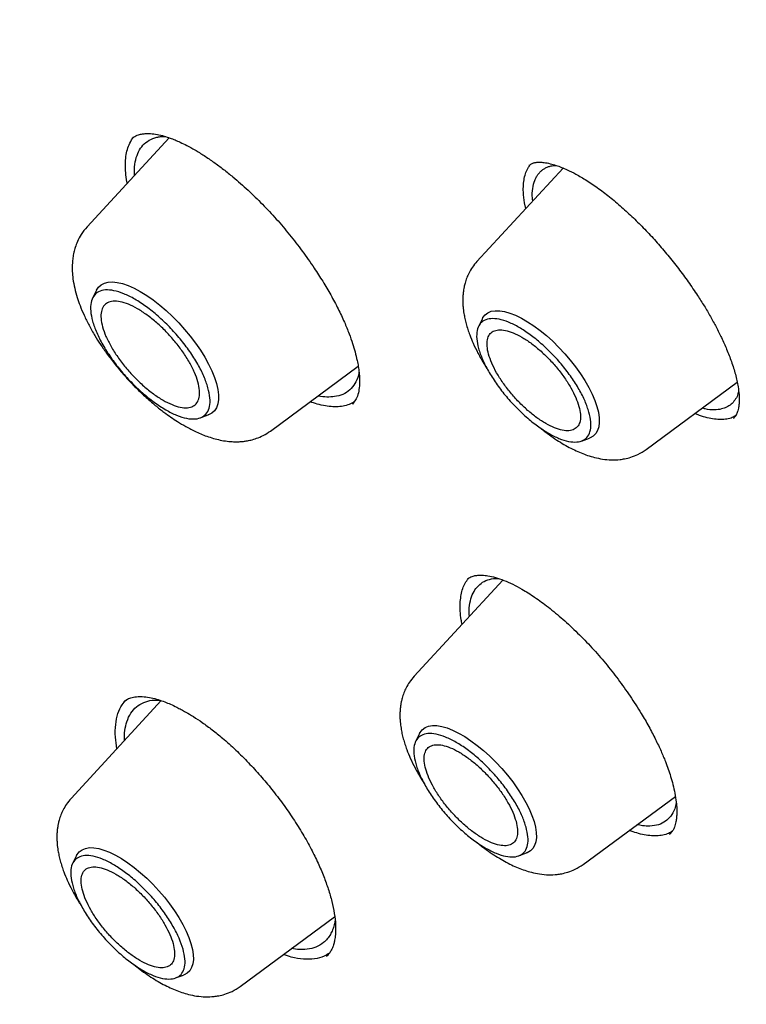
# Model space of a CAD drawing. Header units: millimetres. Extents: x 8 to 849, y 12 to 2010.
# Tile 29 of 111: x 662 to 672, y 755 to 769. Entities that reach past the tile are written whole.
import ezdxf

# ---------------------------------------------------------------- set-up
doc = ezdxf.new("R2010")
doc.units = ezdxf.units.MM

msp = doc.modelspace()

# ---------------------------------------------------------------- linework, layer by layer
at = {"color": 7, "linetype": 'Continuous', "lineweight": 30}
for p, q in [((663.737, 766.938), (662.58, 765.681)), ((663.221, 766.93), (663.23, 766.936)), ((669.288, 766.511), (668.075, 765.194)), ((668.812, 766.544), (668.815, 766.546)), ((668.762, 765.94), (668.745, 766.02)), ((662.712, 764.787), (662.657, 764.676)), ((668.151, 764.386), (668.097, 764.277)), ((665.164, 762.802), (666.402, 763.716)), ((670.457, 762.541), (671.741, 763.49)), ((666.372, 763.254), (666.32, 763.183)), ((666.32, 763.187), (666.315, 763.184)), ((664.173, 762.987), (664.289, 763.029)), ((669.547, 762.661), (669.661, 762.703)), ((668.439, 760.701), (667.189, 759.343)), ((667.941, 760.708), (667.965, 760.733)), ((663.624, 759), (662.355, 757.622)), ((667.265, 758.535), (667.211, 758.426)), ((669.571, 756.69), (670.871, 757.65)), ((670.788, 757.121), (670.784, 757.117)), ((670.811, 757.135), (670.788, 757.114)), ((662.431, 756.814), (662.377, 756.704)), ((668.661, 756.811), (668.775, 756.852)), ((664.737, 754.968), (666.069, 755.953)), ((665.546, 755.491), (665.462, 755.504)), ((665.965, 755.408), (665.954, 755.395)), ((663.827, 755.089), (663.941, 755.13))]:
    msp.add_line(p, q, dxfattribs=at)
at = {"color": 7, "linetype": 'Continuous', "lineweight": 30, "flags": 128}
for points in [[(662.712, 764.787), (662.712, 764.787), (662.74, 764.831), (662.778, 764.865), (662.824, 764.888), (662.877, 764.902), (662.939, 764.905), (663.007, 764.898), (663.081, 764.881), (663.16, 764.854), (663.244, 764.817), (663.331, 764.77), (663.421, 764.715), (663.512, 764.651), (663.604, 764.579), (663.695, 764.501), (663.785, 764.417), (663.872, 764.328), (663.955, 764.235), (664.035, 764.139), (664.109, 764.041), (664.177, 763.942), (664.238, 763.843), (664.292, 763.746), (664.338, 763.65), (664.375, 763.559), (664.403, 763.471), (664.422, 763.389), (664.432, 763.313), (664.432, 763.245), (664.422, 763.184), (664.403, 763.131), (664.374, 763.088), (664.337, 763.054), (664.291, 763.03), (664.289, 763.029)], [(668.151, 764.386), (668.159, 764.402), (668.19, 764.441), (668.229, 764.47), (668.277, 764.49), (668.333, 764.499), (668.395, 764.498), (668.464, 764.487), (668.539, 764.466), (668.618, 764.435), (668.702, 764.394), (668.788, 764.344), (668.876, 764.286), (668.965, 764.22), (669.054, 764.147), (669.142, 764.067), (669.228, 763.982), (669.311, 763.893), (669.39, 763.8), (669.464, 763.705), (669.533, 763.609), (669.595, 763.513), (669.649, 763.417), (669.696, 763.324), (669.735, 763.233), (669.765, 763.147), (669.786, 763.066), (669.797, 762.99), (669.799, 762.922), (669.791, 762.861), (669.774, 762.808), (669.748, 762.765), (669.713, 762.731), (669.669, 762.706), (669.661, 762.703)], [(667.265, 758.535), (667.273, 758.551), (667.304, 758.59), (667.343, 758.62), (667.391, 758.639), (667.447, 758.648), (667.509, 758.648), (667.578, 758.636), (667.653, 758.615), (667.732, 758.584), (667.815, 758.543), (667.902, 758.493), (667.99, 758.435), (668.079, 758.369), (668.168, 758.296), (668.256, 758.216), (668.342, 758.131), (668.425, 758.042), (668.504, 757.95), (668.578, 757.855), (668.647, 757.758), (668.709, 757.662), (668.763, 757.566), (668.81, 757.473), (668.849, 757.382), (668.879, 757.296), (668.899, 757.215), (668.911, 757.14), (668.913, 757.071), (668.905, 757.01), (668.888, 756.958), (668.862, 756.914), (668.827, 756.88), (668.783, 756.855), (668.775, 756.852)], [(662.431, 756.814), (662.439, 756.829), (662.47, 756.868), (662.51, 756.898), (662.557, 756.917), (662.613, 756.927), (662.675, 756.926), (662.744, 756.915), (662.819, 756.893), (662.898, 756.862), (662.982, 756.821), (663.068, 756.772), (663.156, 756.713), (663.245, 756.647), (663.334, 756.574), (663.422, 756.495), (663.508, 756.41), (663.591, 756.32), (663.67, 756.228), (663.744, 756.133), (663.813, 756.037), (663.875, 755.94), (663.93, 755.845), (663.976, 755.751), (664.015, 755.661), (664.045, 755.574), (664.066, 755.493), (664.077, 755.418), (664.079, 755.349), (664.071, 755.288), (664.054, 755.236), (664.028, 755.192), (663.993, 755.158), (663.949, 755.133), (663.941, 755.13)]]:
    msp.add_lwpolyline(points, dxfattribs=at)
at = {"color": 7, "linetype": 'Continuous', "lineweight": 30}
for points, knots in [([(700.128, 746.852), (700.186, 746.907), (700.299, 747.013), (700.438, 747.15), (700.552, 747.266), (700.657, 747.376), (700.76, 747.486), (700.86, 747.596), (700.959, 747.708), (701.059, 747.825), (701.163, 747.951), (701.276, 748.092), (701.396, 748.247), (701.52, 748.414), (701.632, 748.571), (701.731, 748.715), (701.817, 748.845), (701.9, 748.973), (701.979, 749.101), (702.054, 749.225), (702.122, 749.341), (702.178, 749.438), (702.223, 749.518), (702.263, 749.591), (702.307, 749.673), (702.357, 749.768), (702.412, 749.874), (702.469, 749.986), (702.53, 750.111), (702.594, 750.247), (702.661, 750.394), (702.726, 750.541), (702.787, 750.684), (702.842, 750.818), (702.889, 750.937), (702.927, 751.033), (702.956, 751.11), (702.98, 751.175), (703.005, 751.244), (703.035, 751.326), (703.068, 751.421), (703.105, 751.528), (703.143, 751.642), (703.181, 751.761), (703.22, 751.884), (703.258, 752.011), (703.295, 752.138), (703.329, 752.257), (703.357, 752.36), (703.379, 752.444), (703.397, 752.513), (703.414, 752.577), (703.431, 752.648), (703.451, 752.73), (703.473, 752.822), (703.504, 752.955), (703.543, 753.131), (703.587, 753.345), (703.63, 753.565), (703.669, 753.787), (703.706, 754.011), (703.74, 754.238), (703.77, 754.455), (703.795, 754.657), (703.815, 754.838), (703.833, 755.004), (703.847, 755.154), (703.86, 755.298), (703.873, 755.455), (703.886, 755.634), (703.899, 755.839), (703.911, 756.064), (703.921, 756.312), (703.927, 756.539), (703.931, 756.741), (703.933, 756.908), (703.934, 757.073), (703.934, 757.225), (703.933, 757.359), (703.931, 757.473), (703.93, 757.564), (703.928, 757.635), (703.927, 757.694), (703.925, 757.759), (703.923, 757.836), (703.92, 757.929), (703.916, 758.045), (703.91, 758.186), (703.902, 758.352), (703.892, 758.529), (703.877, 758.79), (703.852, 759.129), (703.816, 759.543), (703.778, 759.917), (703.74, 760.252), (703.703, 760.548), (703.665, 760.833), (703.627, 761.101), (703.591, 761.345), (703.556, 761.563), (703.528, 761.738), (703.505, 761.876), (703.487, 761.98), (703.47, 762.076), (703.452, 762.175), (703.432, 762.288), (703.408, 762.422), (703.379, 762.573), (703.347, 762.738), (703.305, 762.955), (703.25, 763.223), (703.182, 763.543), (703.109, 763.871), (703.022, 764.254), (702.914, 764.7), (702.783, 765.219), (702.663, 765.67), (702.56, 766.043), (702.479, 766.328), (702.394, 766.621), (702.307, 766.916), (702.212, 767.229), (702.114, 767.546), (702.014, 767.86), (701.922, 768.144), (701.839, 768.397), (701.774, 768.592), (701.725, 768.734), (701.694, 768.825), (701.671, 768.894), (701.654, 768.943), (701.64, 768.984), (701.624, 769.031), (701.597, 769.107), (701.559, 769.216), (701.508, 769.364), (701.444, 769.544), (701.368, 769.756), (701.28, 769.999), (701.179, 770.272), (701.066, 770.574), (700.945, 770.895), (700.793, 771.287), (700.618, 771.732), (700.42, 772.221), (700.23, 772.682), (700.048, 773.113), (699.887, 773.489), (699.745, 773.814), (699.624, 774.09), (699.509, 774.347), (699.401, 774.587), (699.277, 774.862), (699.127, 775.188), (698.945, 775.579), (698.746, 776.001), (698.529, 776.454), (698.293, 776.938), (698.05, 777.427), (697.803, 777.919), (697.551, 778.409), (697.285, 778.921), (697.011, 779.44), (696.736, 779.952), (696.47, 780.441), (696.204, 780.922), (695.942, 781.391), (695.683, 781.847), (695.438, 782.274), (695.207, 782.671), (694.997, 783.029), (694.808, 783.349), (694.635, 783.64), (694.461, 783.929), (694.28, 784.228), (694.065, 784.581), (693.812, 784.993), (693.517, 785.466), (693.191, 785.984), (692.832, 786.547), (692.437, 787.156), (692.019, 787.793), (691.587, 788.441), (691.081, 789.189), (690.503, 790.029), (689.852, 790.956), (689.202, 791.865), (688.552, 792.754), (687.905, 793.624), (687.145, 794.629), (686.26, 795.772), (685.241, 797.055), (684.203, 798.329), (683.146, 799.593), (682.077, 800.839), (680.999, 802.065), (679.913, 803.272), (678.812, 804.464), (677.755, 805.582), (676.744, 806.628), (675.781, 807.602), (674.811, 808.564), (673.834, 809.512), (672.85, 810.447), (671.925, 811.307), (671.055, 812.099), (670.239, 812.831), (669.404, 813.566), (668.55, 814.302), (667.679, 815.04), (666.877, 815.705), (666.16, 816.289), (665.54, 816.787), (664.944, 817.258), (664.375, 817.702), (663.832, 818.12), (663.324, 818.505), (662.851, 818.86), (662.407, 819.189), (661.972, 819.508), (661.535, 819.824), (661.17, 820.085), (660.881, 820.291), (660.668, 820.441), (660.454, 820.591), (660.237, 820.742), (660.016, 820.896), (659.786, 821.054), (659.54, 821.222), (659.275, 821.402), (658.987, 821.596), (658.676, 821.804), (658.327, 822.035), (657.939, 822.289), (657.51, 822.566), (657.052, 822.858), (656.567, 823.162), (656.054, 823.479), (655.513, 823.807), (654.945, 824.146), (654.559, 824.37), (654.361, 824.485)], [0, 0, 0, 0, 0.00328, 0.006388, 0.009271, 0.011821, 0.014047, 0.016721, 0.019258, 0.021891, 0.024848, 0.028057, 0.031554, 0.035263, 0.039126, 0.041959, 0.044759, 0.047516, 0.050229, 0.052891, 0.055318, 0.057422, 0.058849, 0.060242, 0.061891, 0.063803, 0.065974, 0.068236, 0.070486, 0.073334, 0.076163, 0.078975, 0.081756, 0.084289, 0.086494, 0.088372, 0.089618, 0.090694, 0.091928, 0.093409, 0.095137, 0.097096, 0.099146, 0.101254, 0.103422, 0.105648, 0.10793, 0.110032, 0.111808, 0.113258, 0.114303, 0.115339, 0.116547, 0.117927, 0.119479, 0.121204, 0.124648, 0.128232, 0.131823, 0.135422, 0.13903, 0.142645, 0.146238, 0.149309, 0.152124, 0.154682, 0.156986, 0.159089, 0.161301, 0.164157, 0.167237, 0.1706, 0.17428, 0.178277, 0.180659, 0.18314, 0.185618, 0.187824, 0.189746, 0.191382, 0.192734, 0.193641, 0.194389, 0.195282, 0.196388, 0.197705, 0.199234, 0.201308, 0.203676, 0.206215, 0.208724, 0.214564, 0.220216, 0.225679, 0.229733, 0.233676, 0.237507, 0.241062, 0.244253, 0.24708, 0.249542, 0.251071, 0.252415, 0.253576, 0.254768, 0.256231, 0.257932, 0.259894, 0.262041, 0.264215, 0.268157, 0.272173, 0.276265, 0.280465, 0.286407, 0.292753, 0.299505, 0.302828, 0.306241, 0.309743, 0.313329, 0.316787, 0.320853, 0.324545, 0.327864, 0.330809, 0.33338, 0.33466, 0.335759, 0.336561, 0.337064, 0.337434, 0.337982, 0.338717, 0.340059, 0.341765, 0.343836, 0.346272, 0.349073, 0.352179, 0.355636, 0.359395, 0.363097, 0.368925, 0.374407, 0.379543, 0.384333, 0.388778, 0.392027, 0.395063, 0.397886, 0.400496, 0.402978, 0.406915, 0.411175, 0.415758, 0.420664, 0.425892, 0.431443, 0.436458, 0.441709, 0.447198, 0.452854, 0.458304, 0.463494, 0.468425, 0.473548, 0.478358, 0.482853, 0.487033, 0.4909, 0.494136, 0.497114, 0.500067, 0.503206, 0.50653, 0.511165, 0.516118, 0.521389, 0.527391, 0.533758, 0.540488, 0.547311, 0.554052, 0.563931, 0.573628, 0.583142, 0.592475, 0.601625, 0.610608, 0.624277, 0.637945, 0.651612, 0.665278, 0.678944, 0.692366, 0.705788, 0.71921, 0.732632, 0.744022, 0.755412, 0.766802, 0.778193, 0.789584, 0.801008, 0.810159, 0.819491, 0.829005, 0.838699, 0.848576, 0.858633, 0.86588, 0.872896, 0.879615, 0.886038, 0.892164, 0.897993, 0.903218, 0.908178, 0.913019, 0.917957, 0.922994, 0.92538, 0.927787, 0.930216, 0.932666, 0.935138, 0.937754, 0.940494, 0.943502, 0.946777, 0.950319, 0.954129, 0.958696, 0.963597, 0.96883, 0.974397, 0.980298, 0.986531, 0.993099, 1, 1, 1, 1]), ([(616.139, 814.454), (616.148, 814.461), (616.236, 814.533), (616.411, 814.661), (616.663, 814.837), (616.924, 815.003), (617.192, 815.161), (617.467, 815.31), (617.749, 815.451), (618.039, 815.582), (618.335, 815.705), (618.639, 815.819), (618.949, 815.924), (619.266, 816.02), (619.59, 816.107), (619.921, 816.186), (620.259, 816.255), (620.603, 816.316), (620.953, 816.367), (621.31, 816.41), (621.674, 816.444), (622.043, 816.469), (622.419, 816.485), (622.802, 816.492), (623.19, 816.49), (623.584, 816.479), (623.985, 816.46), (624.391, 816.431), (624.803, 816.393), (625.221, 816.347), (625.644, 816.291), (626.073, 816.227), (626.507, 816.154), (626.947, 816.071), (627.392, 815.98), (627.842, 815.88), (628.297, 815.771), (628.758, 815.654), (629.223, 815.527), (629.692, 815.392), (630.167, 815.248), (630.646, 815.095), (631.13, 814.933), (631.617, 814.763), (632.109, 814.584), (632.606, 814.396), (633.106, 814.2), (633.61, 813.996), (634.118, 813.782), (634.629, 813.561), (635.144, 813.331), (635.663, 813.092), (636.185, 812.845), (636.71, 812.59), (637.238, 812.327), (637.769, 812.056), (638.303, 811.776), (638.839, 811.488), (639.378, 811.193), (639.92, 810.889), (640.464, 810.578), (641.01, 810.259), (641.559, 809.932), (642.109, 809.598), (642.661, 809.256), (643.215, 808.906), (643.771, 808.55), (644.328, 808.185), (644.886, 807.814), (645.446, 807.435), (646.007, 807.05), (646.569, 806.657), (647.131, 806.257), (647.695, 805.851), (648.259, 805.438), (648.823, 805.018), (649.388, 804.591), (649.953, 804.158), (650.518, 803.719), (651.083, 803.274), (651.648, 802.822), (652.213, 802.364), (652.778, 801.9), (653.341, 801.431), (653.905, 800.956), (654.467, 800.475), (655.029, 799.988), (655.589, 799.496), (656.148, 798.999), (656.707, 798.496), (657.263, 797.988), (657.818, 797.476), (658.372, 796.958), (658.924, 796.436), (659.474, 795.909), (660.022, 795.377), (660.567, 794.841), (661.111, 794.301), (661.652, 793.756), (662.191, 793.208), (662.727, 792.655), (663.26, 792.099), (663.791, 791.539), (664.318, 790.975), (664.843, 790.408), (665.364, 789.837), (665.882, 789.264), (666.396, 788.687), (666.907, 788.107), (667.414, 787.525), (667.918, 786.94), (668.418, 786.352), (668.913, 785.762), (669.405, 785.17), (669.892, 784.575), (670.375, 783.978), (670.854, 783.38), (671.328, 782.779), (671.798, 782.177), (672.262, 781.574), (672.722, 780.969), (673.177, 780.363), (673.627, 779.756), (674.072, 779.148), (674.512, 778.539), (674.946, 777.929), (675.375, 777.319), (675.798, 776.708), (676.216, 776.097), (676.628, 775.486), (677.034, 774.875), (677.434, 774.264), (677.828, 773.653), (678.216, 773.043), (678.598, 772.433), (678.974, 771.823), (679.344, 771.215), (679.707, 770.608), (680.064, 770.001), (680.414, 769.396), (680.757, 768.792), (681.094, 768.19), (681.424, 767.589), (681.747, 766.99), (682.063, 766.392), (682.372, 765.797), (682.674, 765.204), (682.969, 764.613), (683.257, 764.025), (683.537, 763.439), (683.811, 762.856), (684.076, 762.275), (684.335, 761.698), (684.586, 761.123), (684.829, 760.552), (685.065, 759.984), (685.293, 759.42), (685.513, 758.859), (685.726, 758.302), (685.931, 757.748), (686.128, 757.199), (686.317, 756.653), (686.498, 756.112), (686.671, 755.575), (686.837, 755.043), (686.994, 754.515), (687.143, 753.992), (687.284, 753.473), (687.417, 752.96), (687.542, 752.451), (687.659, 751.948), (687.768, 751.45), (687.868, 750.957), (687.96, 750.47), (688.044, 749.988), (688.12, 749.512), (688.187, 749.042), (688.246, 748.578), (688.297, 748.12), (688.34, 747.668), (688.374, 747.222), (688.4, 746.782), (688.418, 746.349), (688.428, 745.922), (688.429, 745.502), (688.422, 745.088), (688.406, 744.682), (688.383, 744.282), (688.351, 743.889), (688.311, 743.503), (688.263, 743.124), (688.207, 742.752), (688.142, 742.388), (688.07, 742.03), (687.989, 741.681), (687.9, 741.338), (687.803, 741.003), (687.698, 740.676), (687.584, 740.356), (687.463, 740.043), (687.334, 739.739), (687.196, 739.442), (687.051, 739.153), (686.897, 738.872), (686.736, 738.599), (686.567, 738.334), (686.389, 738.076), (686.204, 737.827), (686.011, 737.586), (685.809, 737.354), (685.657, 737.188), (685.57, 737.101), (685.555, 737.087)], [0, 0, 0, 0, 0.000549, 0.005418, 0.010285, 0.01515, 0.020012, 0.02487, 0.029723, 0.034572, 0.039416, 0.044255, 0.049089, 0.053919, 0.058743, 0.063563, 0.068378, 0.073189, 0.077997, 0.082801, 0.087602, 0.092401, 0.097197, 0.101991, 0.106783, 0.111573, 0.116363, 0.121151, 0.125938, 0.130724, 0.13551, 0.140296, 0.145081, 0.149866, 0.154651, 0.159436, 0.164221, 0.169007, 0.173792, 0.178578, 0.183364, 0.18815, 0.192937, 0.197724, 0.202511, 0.207299, 0.212087, 0.216876, 0.221665, 0.226454, 0.231244, 0.236034, 0.240824, 0.245615, 0.250407, 0.255198, 0.25999, 0.264783, 0.269575, 0.274368, 0.279162, 0.283956, 0.28875, 0.293544, 0.298339, 0.303133, 0.307929, 0.312724, 0.31752, 0.322316, 0.327112, 0.331908, 0.336705, 0.341501, 0.346298, 0.351095, 0.355893, 0.36069, 0.365488, 0.370286, 0.375084, 0.379882, 0.38468, 0.389479, 0.394277, 0.399076, 0.403874, 0.408673, 0.413472, 0.418271, 0.42307, 0.42787, 0.432669, 0.437468, 0.442268, 0.447067, 0.451867, 0.456666, 0.461466, 0.466266, 0.471065, 0.475865, 0.480665, 0.485465, 0.490265, 0.495064, 0.499864, 0.504664, 0.509464, 0.514264, 0.519064, 0.523863, 0.528663, 0.533463, 0.538263, 0.543062, 0.547862, 0.552662, 0.557461, 0.562261, 0.56706, 0.571859, 0.576659, 0.581458, 0.586257, 0.591056, 0.595855, 0.600654, 0.605453, 0.610251, 0.61505, 0.619848, 0.624647, 0.629445, 0.634243, 0.639041, 0.643838, 0.648636, 0.653433, 0.658231, 0.663028, 0.667824, 0.672621, 0.677417, 0.682213, 0.687009, 0.691805, 0.696601, 0.701396, 0.706191, 0.710985, 0.71578, 0.720574, 0.725368, 0.730161, 0.734954, 0.739747, 0.74454, 0.749332, 0.754123, 0.758915, 0.763706, 0.768496, 0.773287, 0.778076, 0.782866, 0.787655, 0.792443, 0.797231, 0.802019, 0.806807, 0.811593, 0.81638, 0.821166, 0.825952, 0.830738, 0.835523, 0.840308, 0.845092, 0.849877, 0.854662, 0.859446, 0.864231, 0.869015, 0.8738, 0.878586, 0.883372, 0.888158, 0.892946, 0.897734, 0.902524, 0.907315, 0.912109, 0.916904, 0.921702, 0.926502, 0.931306, 0.936113, 0.940924, 0.945738, 0.950557, 0.955381, 0.96021, 0.965043, 0.969881, 0.974725, 0.979573, 0.984427, 0.989284, 0.994145, 0.99901, 1, 1, 1, 1]), ([(663.216, 766.93), (663.228, 766.94), (663.25, 766.957), (663.285, 766.973), (663.318, 766.984), (663.346, 766.99), (663.372, 766.994), (663.411, 766.998), (663.474, 766.998), (663.565, 766.987), (663.659, 766.964), (663.743, 766.937), (663.82, 766.908), (663.899, 766.873), (663.992, 766.828), (664.104, 766.766), (664.231, 766.687), (664.366, 766.595), (664.502, 766.494), (664.663, 766.365), (664.847, 766.203), (665.052, 766.003), (665.249, 765.793), (665.436, 765.571), (665.615, 765.339), (665.771, 765.119), (665.904, 764.911), (666.017, 764.719), (666.12, 764.526), (666.206, 764.343), (666.272, 764.179), (666.322, 764.04), (666.359, 763.914), (666.385, 763.806), (666.404, 763.71), (666.415, 763.62), (666.422, 763.527), (666.419, 763.43), (666.405, 763.334), (666.384, 763.281), (666.372, 763.254)], [0, 0, 0, 0, 0.0252185, 0.0465447, 0.0639432, 0.0773746, 0.0872367, 0.0970234, 0.1228522, 0.1525741, 0.1785404, 0.1994801, 0.2155394, 0.232187, 0.2520731, 0.2752266, 0.3015495, 0.328335, 0.3544338, 0.379815, 0.420442, 0.4592106, 0.497664, 0.5361547, 0.5747055, 0.6141992, 0.6448779, 0.6764515, 0.7089269, 0.7409237, 0.7697232, 0.7952227, 0.8179535, 0.8427299, 0.8610798, 0.8809605, 0.9042931, 0.9319049, 0.963789, 1, 1, 1, 1]), ([(663.146, 766.296), (663.144, 766.303), (663.133, 766.356), (663.123, 766.446), (663.118, 766.566), (663.126, 766.676), (663.146, 766.776), (663.171, 766.833), (663.183, 766.862)], [0, 0, 0, 0, 0.028656, 0.221344, 0.412431, 0.604881, 0.801679, 1, 1, 1, 1]), ([(663.183, 766.862), (663.199, 766.892), (663.215, 766.923), (663.238, 766.946), (663.239, 766.947)], [0, 0, 0, 0, 0.970239, 1, 1, 1, 1]), ([(663.306, 766.741), (663.325, 766.774), (663.364, 766.839), (663.451, 766.906), (663.539, 766.941), (663.616, 766.954), (663.655, 766.958), (663.677, 766.957), (663.679, 766.957)], [0, 0, 0, 0, 0.249689, 0.504474, 0.764348, 0.87734, 0.991265, 1, 1, 1, 1]), ([(663.251, 766.41), (663.249, 766.437), (663.245, 766.518), (663.262, 766.631), (663.291, 766.705), (663.306, 766.741)], [0, 0, 0, 0, 0.202558, 0.607261, 1, 1, 1, 1]), ([(668.812, 766.55), (668.819, 766.555), (668.832, 766.565), (668.851, 766.575), (668.87, 766.582), (668.886, 766.587), (668.902, 766.59), (668.918, 766.592), (668.937, 766.593), (668.96, 766.594), (668.989, 766.592), (669.036, 766.588), (669.102, 766.575), (669.185, 766.551), (669.265, 766.522), (669.358, 766.482), (669.475, 766.424), (669.624, 766.336), (669.79, 766.224), (669.962, 766.091), (670.132, 765.946), (670.298, 765.791), (670.459, 765.629), (670.615, 765.459), (670.768, 765.281), (670.914, 765.096), (671.054, 764.906), (671.175, 764.728), (671.279, 764.565), (671.366, 764.417), (671.447, 764.267), (671.524, 764.112), (671.598, 763.948), (671.665, 763.775), (671.722, 763.594), (671.744, 763.483), (671.755, 763.425)], [0, 0, 0, 0, 0.023598, 0.043376, 0.059338, 0.074241, 0.083399, 0.092443, 0.102771, 0.114397, 0.127334, 0.141596, 0.174546, 0.203068, 0.227042, 0.249843, 0.284397, 0.323683, 0.366226, 0.407731, 0.448005, 0.487047, 0.525113, 0.563148, 0.601221, 0.639332, 0.677615, 0.716527, 0.745999, 0.775724, 0.805724, 0.836945, 0.871875, 0.910657, 0.953331, 1, 1, 1, 1]), ([(668.745, 766.02), (668.738, 766.071), (668.727, 766.161), (668.728, 766.274), (668.74, 766.368), (668.764, 766.451), (668.795, 766.518), (668.822, 766.552), (668.834, 766.566)], [0, 0, 0, 0, 0.216326, 0.378123, 0.541051, 0.707507, 0.875167, 1, 1, 1, 1]), ([(668.86, 766.046), (668.858, 766.06), (668.851, 766.125), (668.859, 766.224), (668.881, 766.319), (668.909, 766.38), (668.933, 766.419), (668.961, 766.453), (668.994, 766.483), (669.031, 766.507), (669.073, 766.527), (669.124, 766.543), (669.166, 766.546), (669.19, 766.548)], [0, 0, 0, 0, 0.042196, 0.20604, 0.373087, 0.445697, 0.518895, 0.592679, 0.66705, 0.742006, 0.817547, 0.893672, 1, 1, 1, 1]), ([(662.58, 765.681), (662.551, 765.646), (662.498, 765.583), (662.446, 765.483), (662.414, 765.398), (662.397, 765.333), (662.386, 765.283), (662.38, 765.243), (662.376, 765.205), (662.373, 765.167), (662.371, 765.129), (662.371, 765.091), (662.373, 765.032), (662.381, 764.941), (662.404, 764.818), (662.439, 764.691), (662.483, 764.563), (662.537, 764.434), (662.607, 764.292), (662.685, 764.155), (662.77, 764.019), (662.865, 763.883), (662.978, 763.736), (663.108, 763.581), (663.249, 763.43), (663.395, 763.289), (663.533, 763.169), (663.655, 763.073), (663.76, 762.998), (663.862, 762.93), (663.982, 762.858), (664.126, 762.784), (664.296, 762.715), (664.451, 762.673), (664.575, 762.655), (664.662, 762.65), (664.726, 762.651), (664.779, 762.655), (664.829, 762.662), (664.895, 762.675), (664.976, 762.7), (665.07, 762.739), (665.131, 762.78), (665.164, 762.802)], [0, 0, 0, 0, 0.0314849, 0.0570143, 0.0766344, 0.0917722, 0.1008276, 0.1095352, 0.1187436, 0.1285059, 0.1384339, 0.1479279, 0.1569869, 0.181013, 0.2118049, 0.2422867, 0.2682959, 0.3001765, 0.3322997, 0.3656891, 0.3938743, 0.4249733, 0.4589949, 0.4959522, 0.5351608, 0.5709383, 0.6076964, 0.6377311, 0.6611024, 0.6842786, 0.7116427, 0.7471707, 0.787529, 0.8325649, 0.8567917, 0.8782093, 0.8952362, 0.9028178, 0.9138884, 0.9290823, 0.948469, 0.9721034, 1, 1, 1, 1]), ([(668.075, 765.194), (668.053, 765.167), (668.01, 765.117), (667.964, 765.037), (667.93, 764.961), (667.908, 764.894), (667.894, 764.836), (667.886, 764.79), (667.879, 764.74), (667.875, 764.681), (667.875, 764.618), (667.879, 764.543), (667.889, 764.467), (667.904, 764.388), (667.922, 764.313), (667.945, 764.236), (667.977, 764.144), (668.023, 764.034), (668.091, 763.894), (668.159, 763.772), (668.208, 763.696), (668.222, 763.675)], [0, 0, 0, 0, 0.065278, 0.12187, 0.169798, 0.218889, 0.254283, 0.282634, 0.316473, 0.356029, 0.399361, 0.438328, 0.497194, 0.543785, 0.591795, 0.641199, 0.689206, 0.767086, 0.856006, 0.959943, 1, 1, 1, 1]), ([(666.413, 763.634), (666.412, 763.63), (666.407, 763.575), (666.387, 763.535), (666.369, 763.497)], [0, 0, 0, 0, 0.088664, 1, 1, 1, 1]), ([(666.369, 763.497), (666.349, 763.464), (666.308, 763.396), (666.215, 763.327), (666.108, 763.289), (665.99, 763.279), (665.903, 763.283), (665.848, 763.296), (665.836, 763.299)], [0, 0, 0, 0, 0.202345, 0.410565, 0.624682, 0.789205, 0.957069, 1, 1, 1, 1]), ([(671.755, 763.425), (671.76, 763.388), (671.77, 763.32), (671.772, 763.237), (671.768, 763.173), (671.76, 763.125), (671.752, 763.09), (671.743, 763.062), (671.732, 763.037), (671.72, 763.015), (671.706, 762.995), (671.694, 762.983), (671.688, 762.978)], [0, 0, 0, 0, 0.153343, 0.287647, 0.403164, 0.500059, 0.578463, 0.638491, 0.710226, 0.793746, 0.890394, 1, 1, 1, 1]), ([(671.762, 763.369), (671.758, 763.349), (671.747, 763.298), (671.71, 763.235), (671.658, 763.176), (671.595, 763.136), (671.517, 763.108), (671.419, 763.098), (671.326, 763.103), (671.263, 763.121), (671.248, 763.126)], [0, 0, 0, 0, 0.089308, 0.223442, 0.359342, 0.497019, 0.616963, 0.774852, 0.948751, 1, 1, 1, 1]), ([(666.35, 763.218), (666.337, 763.21), (666.303, 763.186), (666.233, 763.162), (666.144, 763.145), (666.045, 763.143), (665.939, 763.155), (665.831, 763.177), (665.756, 763.203), (665.723, 763.215)], [0, 0, 0, 0, 0.085686, 0.243325, 0.403232, 0.557556, 0.712934, 0.871675, 1, 1, 1, 1]), ([(671.722, 763.02), (671.707, 763.01), (671.67, 762.986), (671.598, 762.969), (671.514, 762.961), (671.422, 762.968), (671.32, 762.988), (671.227, 763.015), (671.166, 763.04), (671.144, 763.049)], [0, 0, 0, 0, 0.122648, 0.283153, 0.437474, 0.592917, 0.750042, 0.90944, 1, 1, 1, 1]), ([(668.961, 762.851), (668.989, 762.829), (669.085, 762.751), (669.248, 762.641), (669.414, 762.549), (669.541, 762.492), (669.635, 762.457), (669.735, 762.428), (669.848, 762.404), (669.968, 762.393), (670.072, 762.397), (670.163, 762.411), (670.249, 762.433), (670.352, 762.472), (670.42, 762.517), (670.457, 762.541)], [0, 0, 0, 0, 0.057573, 0.197495, 0.329912, 0.392672, 0.454435, 0.517479, 0.591623, 0.673503, 0.751103, 0.79273, 0.847759, 0.916813, 1, 1, 1, 1]), ([(667.94, 760.717), (667.951, 760.724), (667.971, 760.739), (668.003, 760.751), (668.031, 760.76), (668.059, 760.765), (668.095, 760.769), (668.15, 760.77), (668.232, 760.762), (668.333, 760.739), (668.451, 760.7), (668.577, 760.644), (668.721, 760.567), (668.889, 760.461), (669.083, 760.319), (669.286, 760.15), (669.493, 759.958), (669.695, 759.75), (669.886, 759.53), (670.066, 759.301), (670.235, 759.064), (670.379, 758.84), (670.497, 758.635), (670.591, 758.457), (670.668, 758.292), (670.727, 758.153), (670.771, 758.034), (670.807, 757.926), (670.839, 757.812), (670.866, 757.69), (670.884, 757.575), (670.891, 757.478), (670.891, 757.405), (670.887, 757.354), (670.883, 757.318), (670.877, 757.288), (670.869, 757.252), (670.856, 757.213), (670.838, 757.171), (670.82, 757.147), (670.811, 757.135)], [0, 0, 0, 0, 0.026203, 0.04754, 0.063945, 0.075775, 0.087181, 0.111501, 0.137625, 0.167966, 0.198666, 0.228475, 0.257333, 0.295182, 0.334554, 0.375529, 0.41726, 0.458169, 0.498195, 0.537646, 0.577741, 0.618657, 0.649876, 0.680389, 0.708761, 0.734993, 0.754434, 0.774054, 0.796689, 0.822358, 0.85101, 0.874088, 0.894026, 0.910857, 0.91891, 0.929557, 0.94299, 0.959201, 0.978196, 1, 1, 1, 1]), ([(667.865, 760.077), (667.861, 760.099), (667.848, 760.163), (667.839, 760.263), (667.837, 760.373), (667.847, 760.473), (667.867, 760.562), (667.897, 760.642), (667.926, 760.686), (667.941, 760.708)], [0, 0, 0, 0, 0.076936, 0.232383, 0.390036, 0.540468, 0.692158, 0.844879, 1, 1, 1, 1]), ([(668.061, 760.583), (668.083, 760.608), (668.129, 760.66), (668.225, 760.706), (668.308, 760.724), (668.361, 760.724), (668.372, 760.724)], [0, 0, 0, 0, 0.3011437, 0.608302, 0.9214646, 1, 1, 1, 1]), ([(667.968, 760.189), (667.966, 760.204), (667.961, 760.273), (667.974, 760.376), (668.004, 760.495), (668.042, 760.554), (668.061, 760.583)], [0, 0, 0, 0, 0.085713, 0.399881, 0.704647, 1, 1, 1, 1]), ([(667.189, 759.343), (667.166, 759.316), (667.124, 759.266), (667.078, 759.186), (667.044, 759.111), (667.022, 759.043), (667.008, 758.985), (667, 758.939), (666.993, 758.889), (666.989, 758.83), (666.989, 758.767), (666.993, 758.693), (667.003, 758.616), (667.018, 758.537), (667.036, 758.462), (667.059, 758.385), (667.091, 758.294), (667.136, 758.183), (667.205, 758.043), (667.273, 757.921), (667.322, 757.845), (667.336, 757.825)], [0, 0, 0, 0, 0.065278, 0.12187, 0.169798, 0.218889, 0.254283, 0.282634, 0.316473, 0.356029, 0.399361, 0.438328, 0.497194, 0.543785, 0.591795, 0.641199, 0.689206, 0.767086, 0.856006, 0.959943, 1, 1, 1, 1]), ([(662.999, 758.321), (662.992, 758.376), (662.974, 758.5), (662.98, 758.667), (663.012, 758.82), (663.063, 758.937), (663.113, 758.99), (663.134, 759.011)], [0, 0, 0, 0, 0.1796677, 0.4020704, 0.6243325, 0.8452708, 1, 1, 1, 1]), ([(663.098, 758.985), (663.111, 758.995), (663.139, 759.018), (663.198, 759.043), (663.276, 759.06), (663.346, 759.057), (663.383, 759.056)], [0, 0, 0, 0, 0.207508, 0.442368, 0.70586, 1, 1, 1, 1]), ([(663.106, 758.437), (663.107, 758.486), (663.109, 758.583), (663.14, 758.713), (663.193, 758.827), (663.272, 758.918), (663.375, 758.978), (663.485, 759.01), (663.569, 759.008), (663.605, 759.007)], [0, 0, 0, 0, 0.135871, 0.2703789, 0.4259442, 0.5802823, 0.7333879, 0.885256, 1, 1, 1, 1]), ([(663.383, 759.056), (663.417, 759.052), (663.48, 759.044), (663.579, 759.017), (663.67, 758.985), (663.757, 758.95), (663.835, 758.913), (663.907, 758.875), (663.986, 758.832), (664.084, 758.773), (664.208, 758.69), (664.345, 758.589), (664.503, 758.462), (664.675, 758.307), (664.854, 758.128), (665.024, 757.942), (665.186, 757.748), (665.341, 757.545), (665.487, 757.334), (665.622, 757.121), (665.739, 756.91), (665.837, 756.71), (665.918, 756.521), (665.982, 756.34), (666.033, 756.165), (666.068, 755.994), (666.085, 755.837), (666.083, 755.728), (666.076, 755.66), (666.07, 755.625), (666.064, 755.596), (666.056, 755.567), (666.046, 755.533), (666.027, 755.49), (665.999, 755.439), (665.97, 755.41), (665.955, 755.394)], [0, 0, 0, 0, 0.031769, 0.059977, 0.084556, 0.105444, 0.127462, 0.143062, 0.157921, 0.182775, 0.210697, 0.241658, 0.273592, 0.314924, 0.355017, 0.393834, 0.432266, 0.471366, 0.511068, 0.551291, 0.590654, 0.628448, 0.664704, 0.700442, 0.737669, 0.776382, 0.815842, 0.855669, 0.869518, 0.881677, 0.89216, 0.901604, 0.916218, 0.937537, 0.965477, 1, 1, 1, 1]), ([(662.355, 757.622), (662.333, 757.595), (662.29, 757.544), (662.244, 757.465), (662.21, 757.389), (662.188, 757.321), (662.174, 757.264), (662.166, 757.218), (662.159, 757.167), (662.155, 757.108), (662.155, 757.045), (662.159, 756.971), (662.169, 756.894), (662.184, 756.816), (662.202, 756.74), (662.225, 756.664), (662.257, 756.572), (662.303, 756.461), (662.371, 756.321), (662.439, 756.199), (662.488, 756.124), (662.502, 756.103)], [0, 0, 0, 0, 0.065278, 0.12187, 0.169798, 0.218889, 0.254283, 0.282634, 0.316473, 0.356029, 0.399361, 0.438328, 0.497194, 0.543785, 0.591795, 0.641199, 0.689206, 0.767086, 0.856006, 0.959943, 1, 1, 1, 1]), ([(670.884, 757.558), (670.878, 757.529), (670.862, 757.456), (670.828, 757.404), (670.807, 757.372)], [0, 0, 0, 0, 0.40538, 1, 1, 1, 1]), ([(670.807, 757.372), (670.783, 757.346), (670.735, 757.293), (670.636, 757.246), (670.525, 757.228), (670.421, 757.231), (670.356, 757.245), (670.33, 757.251)], [0, 0, 0, 0, 0.226066, 0.45782, 0.695299, 0.877244, 1, 1, 1, 1]), ([(670.827, 757.158), (670.815, 757.151), (670.781, 757.129), (670.715, 757.107), (670.63, 757.093), (670.536, 757.093), (670.434, 757.106), (670.33, 757.131), (670.256, 757.157), (670.221, 757.17)], [0, 0, 0, 0, 0.086191, 0.23902, 0.395157, 0.552424, 0.704655, 0.857936, 1, 1, 1, 1]), ([(668.075, 757.001), (668.103, 756.978), (668.198, 756.9), (668.362, 756.79), (668.528, 756.698), (668.655, 756.641), (668.749, 756.606), (668.849, 756.577), (668.962, 756.553), (669.082, 756.542), (669.186, 756.546), (669.277, 756.56), (669.363, 756.582), (669.466, 756.622), (669.534, 756.666), (669.571, 756.69)], [0, 0, 0, 0, 0.057573, 0.197495, 0.329912, 0.392672, 0.454435, 0.517479, 0.591623, 0.673503, 0.751103, 0.79273, 0.847759, 0.916813, 1, 1, 1, 1]), ([(666.075, 755.896), (666.072, 755.877), (666.064, 755.831), (666.041, 755.767), (666.009, 755.7), (665.967, 755.639), (665.902, 755.575), (665.81, 755.522), (665.688, 755.488), (665.593, 755.49), (665.546, 755.491)], [0, 0, 0, 0, 0.068431, 0.166791, 0.260962, 0.370337, 0.480156, 0.658789, 0.832061, 1, 1, 1, 1]), ([(665.632, 755.354), (665.576, 755.36), (665.486, 755.37), (665.385, 755.406), (665.347, 755.419)], [0, 0, 0, 0, 0.629063, 1, 1, 1, 1]), ([(665.997, 755.441), (665.972, 755.425), (665.912, 755.384), (665.791, 755.352), (665.685, 755.353), (665.632, 755.354)], [0, 0, 0, 0, 0.252734, 0.625164, 1, 1, 1, 1]), ([(663.241, 755.279), (663.269, 755.256), (663.365, 755.178), (663.528, 755.069), (663.694, 754.976), (663.822, 754.92), (663.915, 754.885), (664.015, 754.855), (664.128, 754.832), (664.248, 754.821), (664.352, 754.825), (664.443, 754.838), (664.529, 754.86), (664.633, 754.9), (664.7, 754.944), (664.737, 754.968)], [0, 0, 0, 0, 0.057573, 0.197495, 0.329912, 0.392672, 0.454435, 0.517479, 0.591623, 0.673503, 0.751103, 0.79273, 0.847759, 0.916813, 1, 1, 1, 1])]:
    msp.add_open_spline(points, degree=3, knots=knots, dxfattribs=at)
for points in [[(664.284, 763.413), (664.296, 763.363), (664.318, 763.265), (664.311, 763.145), (664.273, 763.053), (664.204, 762.993), (664.108, 762.967), (663.986, 762.976), (663.845, 763.02), (663.69, 763.098), (663.526, 763.205), (663.36, 763.338), (663.198, 763.492), (663.047, 763.661), (662.912, 763.839), (662.799, 764.018), (662.711, 764.192), (662.653, 764.354), (662.626, 764.498), (662.631, 764.619), (662.669, 764.711), (662.738, 764.771), (662.835, 764.797), (662.956, 764.787), (663.097, 764.743), (663.252, 764.666), (663.416, 764.559), (663.582, 764.426), (663.744, 764.272), (663.895, 764.103), (664.03, 763.925), (664.143, 763.746), (664.233, 763.571), (664.267, 763.465), (664.284, 763.413)], [(664.143, 763.494), (664.152, 763.453), (664.171, 763.372), (664.165, 763.274), (664.134, 763.197), (664.077, 763.148), (663.997, 763.126), (663.897, 763.134), (663.78, 763.17), (663.652, 763.234), (663.516, 763.323), (663.379, 763.433), (663.246, 763.56), (663.121, 763.7), (663.009, 763.846), (662.916, 763.995), (662.843, 764.138), (662.795, 764.272), (662.773, 764.391), (662.777, 764.491), (662.809, 764.566), (662.865, 764.616), (662.945, 764.638), (663.046, 764.63), (663.162, 764.594), (663.29, 764.53), (663.426, 764.441), (663.563, 764.331), (663.697, 764.204), (663.821, 764.064), (663.933, 763.917), (664.026, 763.77), (664.1, 763.625), (664.129, 763.538), (664.143, 763.494)], [(669.653, 763.068), (669.664, 763.021), (669.685, 762.927), (669.678, 762.813), (669.643, 762.724), (669.577, 762.667), (669.484, 762.642), (669.368, 762.651), (669.233, 762.693), (669.085, 762.767), (668.928, 762.869), (668.769, 762.997), (668.615, 763.144), (668.47, 763.306), (668.341, 763.476), (668.232, 763.648), (668.149, 763.814), (668.093, 763.969), (668.067, 764.107), (668.072, 764.222), (668.108, 764.31), (668.174, 764.367), (668.267, 764.392), (668.383, 764.383), (668.518, 764.341), (668.666, 764.267), (668.823, 764.165), (668.982, 764.037), (669.137, 763.89), (669.281, 763.728), (669.41, 763.558), (669.518, 763.387), (669.604, 763.22), (669.637, 763.119), (669.653, 763.068)], [(669.512, 763.15), (669.498, 763.191), (669.471, 763.274), (669.401, 763.411), (669.313, 763.551), (669.207, 763.69), (669.089, 763.822), (668.963, 763.943), (668.833, 764.047), (668.704, 764.131), (668.583, 764.191), (668.472, 764.226), (668.377, 764.233), (668.302, 764.213), (668.248, 764.166), (668.218, 764.094), (668.214, 764), (668.235, 763.887), (668.281, 763.76), (668.349, 763.624), (668.438, 763.484), (668.544, 763.344), (668.662, 763.212), (668.789, 763.091), (668.918, 762.987), (669.047, 762.903), (669.168, 762.843), (669.279, 762.808), (669.374, 762.801), (669.449, 762.822), (669.503, 762.869), (669.532, 762.941), (669.538, 763.034), (669.521, 763.111), (669.512, 763.15)], [(668.767, 757.217), (668.778, 757.17), (668.799, 757.076), (668.792, 756.962), (668.757, 756.874), (668.691, 756.816), (668.598, 756.791), (668.482, 756.8), (668.347, 756.842), (668.199, 756.916), (668.042, 757.019), (667.883, 757.146), (667.728, 757.294), (667.584, 757.455), (667.455, 757.625), (667.346, 757.797), (667.262, 757.963), (667.207, 758.118), (667.181, 758.256), (667.186, 758.371), (667.222, 758.459), (667.288, 758.516), (667.381, 758.541), (667.497, 758.532), (667.631, 758.49), (667.78, 758.417), (667.937, 758.314), (668.096, 758.187), (668.25, 758.039), (668.395, 757.877), (668.524, 757.707), (668.632, 757.536), (668.718, 757.369), (668.751, 757.268), (668.767, 757.217)], [(668.626, 757.299), (668.612, 757.34), (668.585, 757.423), (668.515, 757.56), (668.427, 757.7), (668.321, 757.839), (668.203, 757.971), (668.076, 758.092), (667.946, 758.196), (667.818, 758.28), (667.697, 758.341), (667.586, 758.375), (667.491, 758.382), (667.415, 758.362), (667.362, 758.315), (667.332, 758.243), (667.328, 758.149), (667.349, 758.036), (667.395, 757.909), (667.463, 757.773), (667.552, 757.633), (667.658, 757.494), (667.776, 757.361), (667.902, 757.241), (668.032, 757.136), (668.161, 757.052), (668.282, 756.992), (668.393, 756.958), (668.488, 756.95), (668.563, 756.971), (668.617, 757.018), (668.646, 757.09), (668.652, 757.183), (668.635, 757.26), (668.626, 757.299)], [(663.933, 755.496), (663.944, 755.448), (663.966, 755.354), (663.959, 755.24), (663.923, 755.152), (663.857, 755.094), (663.764, 755.07), (663.648, 755.078), (663.513, 755.12), (663.365, 755.194), (663.208, 755.297), (663.049, 755.424), (662.895, 755.572), (662.75, 755.734), (662.621, 755.903), (662.512, 756.075), (662.429, 756.241), (662.373, 756.396), (662.347, 756.534), (662.352, 756.649), (662.388, 756.737), (662.454, 756.795), (662.547, 756.82), (662.663, 756.811), (662.798, 756.769), (662.946, 756.695), (663.103, 756.592), (663.262, 756.465), (663.417, 756.317), (663.561, 756.156), (663.69, 755.986), (663.798, 755.814), (663.884, 755.647), (663.917, 755.546), (663.933, 755.496)], [(663.326, 755.335), (663.367, 755.313), (663.449, 755.269), (663.559, 755.236), (663.654, 755.229), (663.73, 755.249), (663.783, 755.296), (663.813, 755.368), (663.817, 755.462), (663.796, 755.575), (663.75, 755.702), (663.682, 755.838), (663.593, 755.978), (663.487, 756.117), (663.369, 756.25), (663.243, 756.37), (663.113, 756.475), (662.984, 756.558), (662.863, 756.619), (662.752, 756.653), (662.657, 756.66), (662.582, 756.64), (662.528, 756.593), (662.498, 756.521), (662.494, 756.427), (662.515, 756.314), (662.561, 756.187), (662.629, 756.051), (662.718, 755.911), (662.824, 755.772), (662.942, 755.639), (663.069, 755.519), (663.199, 755.414), (663.283, 755.361), (663.326, 755.335)]]:
    msp.add_open_spline(points, degree=3, dxfattribs=at)

doc.saveas('drawing.dxf')
